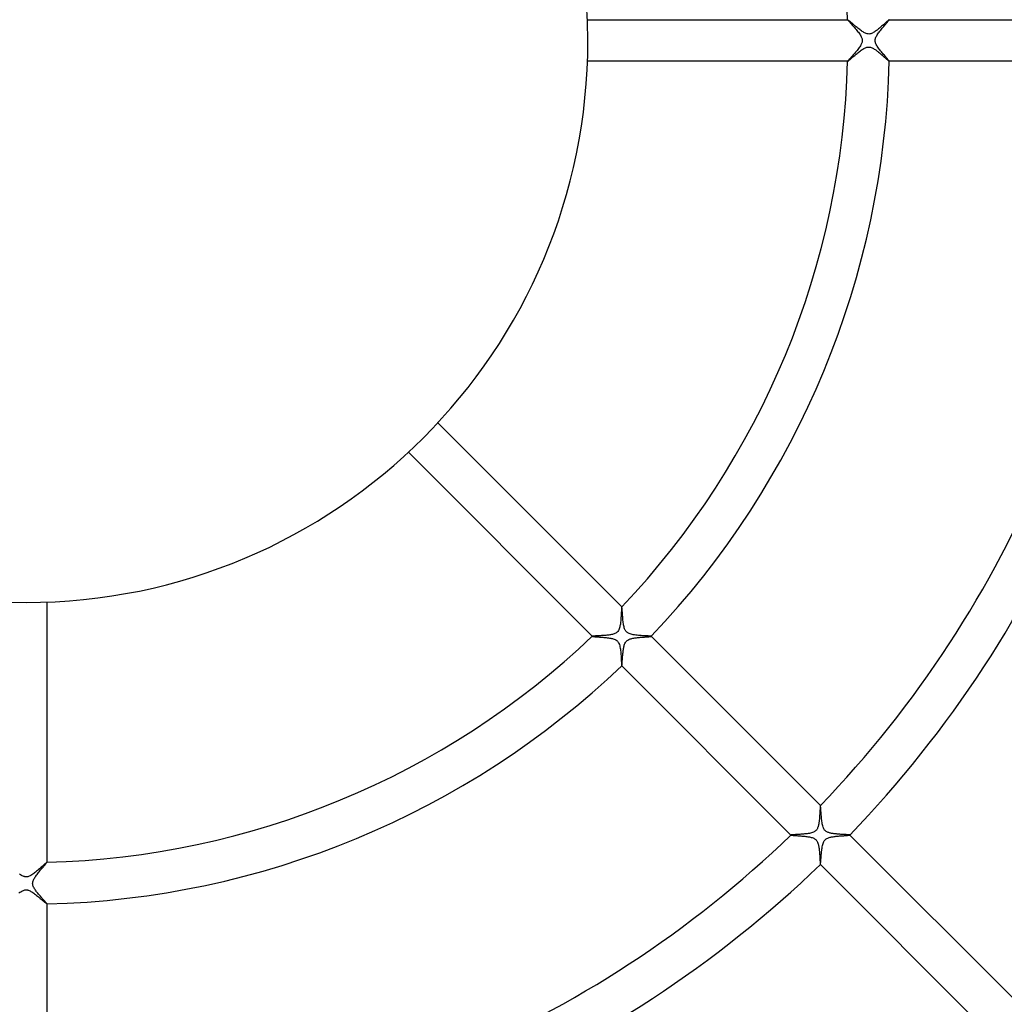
# Model space of a CAD drawing. Header units: millimetres. Extents: x -485 to 485, y -485 to 485.
# Tile 44 of 110: x -1 to 94, y -93 to 2. Entities that reach past the tile are written whole.
import ezdxf

# ---------------------------------------------------------------- set-up
doc = ezdxf.new("R2010")
doc.units = ezdxf.units.MM
doc.layers.add('HIDDEN', color=7, linetype='Continuous')
doc.layers.add('THICK', color=7, linetype='Continuous')

msp = doc.modelspace()

# ---------------------------------------------------------------- linework, layer by layer
at = {"layer": 'HIDDEN'}
for p, q in [((78.976, 2), (78.975, 1.999)), ((78.975, 1.999), (78.975, 1.999)), ((78.975, 1.999), (78.975, 1.998)), ((78.975, 1.998), (78.975, 1.997)), ((78.975, 1.997), (78.979, 1.987)), ((78.977, 2), (78.976, 2)), ((78.976, 2), (78.976, 2)), ((78.979, 1.987), (78.993, 1.967)), ((78.993, 1.967), (79.014, 1.939)), ((79.014, 1.939), (79.044, 1.904)), ((79.044, 1.904), (79.081, 1.861)), ((82.882, 1.868), (82.915, 1.908)), ((82.915, 1.908), (82.941, 1.942)), ((82.941, 1.942), (82.96, 1.968)), ((82.96, 1.968), (82.972, 1.987)), ((82.972, 1.987), (82.976, 1.997)), ((82.974, 2), (82.973, 2)), ((82.975, 2), (82.974, 2)), ((82.975, 1.999), (82.975, 2)), ((82.976, 1.999), (82.975, 1.999)), ((82.976, 1.998), (82.976, 1.999)), ((82.976, 1.997), (82.976, 1.998)), ((79.081, 1.861), (79.124, 1.812)), ((79.124, 1.812), (79.173, 1.756)), ((79.173, 1.756), (79.228, 1.695)), ((79.228, 1.695), (79.287, 1.629)), ((79.287, 1.629), (79.351, 1.559)), ((79.351, 1.559), (79.418, 1.484)), ((79.418, 1.484), (79.488, 1.405)), ((79.488, 1.405), (79.561, 1.323)), ((79.561, 1.323), (79.635, 1.238)), ((79.635, 1.238), (79.711, 1.15)), ((79.711, 1.15), (79.787, 1.061)), ((79.787, 1.061), (79.862, 0.971)), ((79.862, 0.971), (79.934, 0.882)), ((82.078, 0.909), (82.151, 1.001)), ((82.151, 1.001), (82.224, 1.092)), ((82.224, 1.092), (82.297, 1.18)), ((82.297, 1.18), (82.369, 1.266)), ((82.369, 1.266), (82.439, 1.349)), ((82.439, 1.349), (82.507, 1.428)), ((82.507, 1.428), (82.573, 1.504)), ((82.573, 1.504), (82.635, 1.577)), ((82.635, 1.577), (82.693, 1.645)), ((82.693, 1.645), (82.748, 1.709)), ((82.748, 1.709), (82.798, 1.767)), ((82.798, 1.767), (82.843, 1.82)), ((82.843, 1.82), (82.882, 1.868)), ((79.934, 0.882), (80.004, 0.792)), ((80.004, 0.792), (80.07, 0.704)), ((80.07, 0.704), (80.131, 0.617)), ((80.131, 0.617), (80.187, 0.531)), ((80.187, 0.531), (80.237, 0.448)), ((80.237, 0.448), (80.28, 0.367)), ((80.28, 0.367), (80.313, 0.292)), ((80.313, 0.292), (80.338, 0.224)), ((80.338, 0.224), (80.356, 0.162)), ((80.356, 0.162), (80.367, 0.106)), ((80.367, 0.106), (80.373, 0.053)), ((80.373, 0.053), (80.375, 0)), ((80.375, 0), (80.373, -0.053)), ((81.625, 0), (81.627, 0.059)), ((81.627, 0.059), (81.635, 0.118)), ((81.635, 0.118), (81.648, 0.176)), ((81.648, 0.176), (81.666, 0.238)), ((81.666, 0.238), (81.692, 0.306)), ((81.692, 0.306), (81.725, 0.381)), ((81.725, 0.381), (81.769, 0.462)), ((81.769, 0.462), (81.82, 0.548)), ((81.82, 0.548), (81.877, 0.636)), ((81.877, 0.636), (81.94, 0.726)), ((81.94, 0.726), (82.007, 0.817)), ((82.007, 0.817), (82.078, 0.909)), ((79.948, -0.864), (79.876, -0.954)), ((80.017, -0.775), (79.948, -0.864)), ((80.082, -0.687), (80.017, -0.775)), ((80.143, -0.6), (80.082, -0.687)), ((80.198, -0.514), (80.143, -0.6)), ((80.247, -0.43), (80.198, -0.514)), ((80.287, -0.351), (80.247, -0.43)), ((80.318, -0.28), (80.287, -0.351)), ((80.341, -0.216), (80.318, -0.28)), ((80.356, -0.159), (80.341, -0.216)), ((80.367, -0.106), (80.356, -0.159)), ((80.373, -0.053), (80.367, -0.106)), ((81.627, -0.056), (81.625, 0)), ((81.634, -0.113), (81.627, -0.056)), ((81.647, -0.174), (81.634, -0.113)), ((81.666, -0.239), (81.647, -0.174)), ((81.694, -0.311), (81.666, -0.239)), ((81.729, -0.389), (81.694, -0.311)), ((81.773, -0.471), (81.729, -0.389)), ((81.824, -0.555), (81.773, -0.471)), ((81.88, -0.64), (81.824, -0.555)), ((81.941, -0.728), (81.88, -0.64)), ((82.006, -0.816), (81.941, -0.728)), ((82.074, -0.905), (82.006, -0.816)), ((82.145, -0.994), (82.074, -0.905)), ((79.085, -1.856), (79.047, -1.9)), ((79.13, -1.805), (79.085, -1.856)), ((79.182, -1.747), (79.13, -1.805)), ((79.238, -1.684), (79.182, -1.747)), ((79.3, -1.615), (79.238, -1.684)), ((79.366, -1.542), (79.3, -1.615)), ((79.435, -1.465), (79.366, -1.542)), ((79.506, -1.385), (79.435, -1.465)), ((79.579, -1.302), (79.506, -1.385)), ((79.653, -1.217), (79.579, -1.302)), ((79.728, -1.131), (79.653, -1.217)), ((79.802, -1.043), (79.728, -1.131)), ((79.876, -0.954), (79.802, -1.043)), ((82.217, -1.083), (82.145, -0.994)), ((82.291, -1.172), (82.217, -1.083)), ((82.363, -1.258), (82.291, -1.172)), ((82.433, -1.342), (82.363, -1.258)), ((82.502, -1.422), (82.433, -1.342)), ((82.568, -1.499), (82.502, -1.422)), ((82.631, -1.572), (82.568, -1.499)), ((82.69, -1.641), (82.631, -1.572)), ((82.745, -1.705), (82.69, -1.641)), ((82.796, -1.764), (82.745, -1.705)), ((82.841, -1.818), (82.796, -1.764)), ((82.881, -1.866), (82.841, -1.818)), ((82.914, -1.907), (82.881, -1.866)), ((78.98, -1.986), (78.975, -1.997)), ((78.975, -1.997), (78.975, -1.998)), ((78.975, -1.998), (78.975, -1.999)), ((78.975, -1.999), (78.975, -1.999)), ((78.975, -1.999), (78.976, -2)), ((78.976, -2), (78.976, -2)), ((78.976, -2), (78.977, -2)), ((78.993, -1.966), (78.98, -1.986)), ((79.016, -1.937), (78.993, -1.966)), ((79.047, -1.9), (79.016, -1.937)), ((82.941, -1.942), (82.914, -1.907)), ((82.96, -1.968), (82.941, -1.942)), ((82.972, -1.987), (82.96, -1.968)), ((82.976, -1.997), (82.972, -1.987)), ((82.973, -2), (82.974, -2)), ((82.974, -2), (82.975, -2)), ((82.975, -2), (82.975, -1.999)), ((82.975, -1.999), (82.976, -1.999)), ((82.976, -1.998), (82.976, -1.997)), ((82.976, -1.999), (82.976, -1.998)), ((57.219, -54.876), (57.214, -54.963)), ((57.223, -54.795), (57.219, -54.876)), ((57.227, -54.719), (57.223, -54.795)), ((57.231, -54.651), (57.227, -54.719)), ((57.235, -54.591), (57.231, -54.651)), ((57.239, -54.539), (57.235, -54.591)), ((57.243, -54.496), (57.239, -54.539)), ((57.248, -54.463), (57.243, -54.496)), ((57.252, -54.442), (57.248, -54.463)), ((57.256, -54.431), (57.252, -54.442)), ((57.257, -54.431), (57.256, -54.431)), ((57.258, -54.43), (57.257, -54.43)), ((57.257, -54.43), (57.257, -54.431)), ((57.259, -54.431), (57.258, -54.43)), ((57.258, -54.43), (57.258, -54.43)), ((57.26, -54.431), (57.259, -54.431)), ((57.158, -55.778), (57.147, -55.882)), ((57.168, -55.673), (57.158, -55.778)), ((57.176, -55.566), (57.168, -55.673)), ((57.184, -55.459), (57.176, -55.566)), ((57.191, -55.353), (57.184, -55.459)), ((57.198, -55.25), (57.191, -55.353)), ((57.204, -55.151), (57.198, -55.25)), ((57.209, -55.055), (57.204, -55.151)), ((57.214, -54.963), (57.209, -55.055)), ((56.879, -56.784), (56.818, -56.85)), ((56.932, -56.709), (56.879, -56.784)), ((56.977, -56.628), (56.932, -56.709)), ((57.014, -56.541), (56.977, -56.628)), ((57.044, -56.45), (57.014, -56.541)), ((57.069, -56.357), (57.044, -56.45)), ((57.089, -56.265), (57.069, -56.357)), ((57.106, -56.175), (57.089, -56.265)), ((57.122, -56.081), (57.106, -56.175)), ((57.135, -55.983), (57.122, -56.081)), ((57.147, -55.882), (57.135, -55.983)), ((54.431, -57.257), (54.43, -57.257)), ((54.43, -57.257), (54.43, -57.258)), ((54.43, -57.258), (54.43, -57.258)), ((54.43, -57.258), (54.431, -57.259)), ((54.44, -57.252), (54.431, -57.256)), ((54.431, -57.256), (54.431, -57.257)), ((54.431, -57.259), (54.431, -57.26)), ((54.457, -57.248), (54.44, -57.252)), ((54.484, -57.245), (54.457, -57.248)), ((54.518, -57.241), (54.484, -57.245)), ((54.561, -57.238), (54.518, -57.241)), ((54.611, -57.234), (54.561, -57.238)), ((54.669, -57.23), (54.611, -57.234)), ((54.734, -57.226), (54.669, -57.23)), ((54.804, -57.222), (54.734, -57.226)), ((54.88, -57.218), (54.804, -57.222)), ((54.961, -57.214), (54.88, -57.218)), ((55.046, -57.209), (54.961, -57.214)), ((55.136, -57.204), (55.046, -57.209)), ((55.229, -57.199), (55.136, -57.204)), ((55.324, -57.193), (55.229, -57.199)), ((55.421, -57.187), (55.324, -57.193)), ((55.519, -57.18), (55.421, -57.187)), ((55.617, -57.172), (55.519, -57.18)), ((55.716, -57.164), (55.617, -57.172)), ((55.813, -57.154), (55.716, -57.164)), ((55.91, -57.144), (55.813, -57.154)), ((56.005, -57.132), (55.91, -57.144)), ((56.098, -57.119), (56.005, -57.132)), ((56.189, -57.104), (56.098, -57.119)), ((56.277, -57.087), (56.189, -57.104)), ((56.362, -57.068), (56.277, -57.087)), ((56.444, -57.046), (56.362, -57.068)), ((56.523, -57.02), (56.444, -57.046)), ((56.602, -56.989), (56.523, -57.02)), ((56.678, -56.951), (56.602, -56.989)), ((56.75, -56.905), (56.678, -56.951)), ((56.818, -56.85), (56.75, -56.905)), ((57.655, -57.789), (57.714, -57.721)), ((57.714, -57.721), (57.779, -57.663)), ((57.779, -57.663), (57.85, -57.614)), ((57.85, -57.614), (57.924, -57.574)), ((57.924, -57.574), (58.001, -57.54)), ((58.001, -57.54), (58.079, -57.512)), ((58.079, -57.512), (58.158, -57.489)), ((58.158, -57.489), (58.239, -57.469)), ((58.239, -57.469), (58.324, -57.45)), ((58.324, -57.45), (58.412, -57.434)), ((58.412, -57.434), (58.502, -57.419)), ((58.502, -57.419), (58.595, -57.406)), ((58.595, -57.406), (58.688, -57.394)), ((58.688, -57.394), (58.783, -57.383)), ((58.783, -57.383), (58.878, -57.373)), ((58.878, -57.373), (58.973, -57.363)), ((58.973, -57.363), (59.067, -57.355)), ((59.067, -57.355), (59.16, -57.347)), ((59.16, -57.347), (59.252, -57.339)), ((59.252, -57.339), (59.342, -57.332)), ((59.342, -57.332), (59.429, -57.326)), ((59.429, -57.326), (59.514, -57.319)), ((59.514, -57.319), (59.594, -57.313)), ((59.594, -57.313), (59.67, -57.307)), ((59.67, -57.307), (59.741, -57.302)), ((59.741, -57.302), (59.806, -57.296)), ((59.806, -57.296), (59.866, -57.291)), ((59.866, -57.291), (59.919, -57.286)), ((59.919, -57.286), (59.966, -57.282)), ((59.966, -57.282), (60.006, -57.277)), ((60.006, -57.277), (60.037, -57.273)), ((60.037, -57.273), (60.061, -57.269)), ((60.061, -57.269), (60.077, -57.264)), ((60.077, -57.264), (60.085, -57.26)), ((60.086, -57.257), (60.085, -57.257)), ((60.085, -57.26), (60.086, -57.26)), ((60.086, -57.258), (60.086, -57.257)), ((60.086, -57.259), (60.086, -57.258)), ((60.086, -57.26), (60.086, -57.259)), ((60.086, -57.259), (60.086, -57.259)), ((57.392, -58.706), (57.404, -58.613)), ((57.404, -58.613), (57.416, -58.521)), ((57.416, -58.521), (57.431, -58.432)), ((57.431, -58.432), (57.446, -58.346)), ((57.446, -58.346), (57.463, -58.264)), ((57.463, -58.264), (57.482, -58.185)), ((57.482, -58.185), (57.503, -58.108)), ((57.503, -58.108), (57.53, -58.027)), ((57.53, -58.027), (57.563, -57.946)), ((57.563, -57.946), (57.605, -57.865)), ((57.605, -57.865), (57.655, -57.789)), ((57.307, -59.671), (57.313, -59.597)), ((57.313, -59.597), (57.319, -59.52)), ((57.319, -59.52), (57.325, -59.439)), ((57.325, -59.439), (57.331, -59.355)), ((57.331, -59.355), (57.338, -59.268)), ((57.338, -59.268), (57.345, -59.178)), ((57.345, -59.178), (57.353, -59.086)), ((57.353, -59.086), (57.362, -58.993)), ((57.362, -58.993), (57.371, -58.897)), ((57.371, -58.897), (57.381, -58.801)), ((57.381, -58.801), (57.392, -58.706)), ((57.257, -60.085), (57.257, -60.086)), ((57.257, -60.086), (57.258, -60.086)), ((57.258, -60.086), (57.259, -60.086)), ((57.259, -60.086), (57.259, -60.086)), ((57.259, -60.086), (57.26, -60.086)), ((57.26, -60.085), (57.265, -60.077)), ((57.26, -60.086), (57.26, -60.085)), ((57.265, -60.077), (57.269, -60.06)), ((57.269, -60.06), (57.273, -60.036)), ((57.273, -60.036), (57.277, -60.003)), ((57.277, -60.003), (57.282, -59.963)), ((57.282, -59.963), (57.287, -59.916)), ((57.287, -59.916), (57.292, -59.863)), ((57.292, -59.863), (57.297, -59.804)), ((57.297, -59.804), (57.302, -59.74)), ((57.302, -59.74), (57.307, -59.671)), ((76.324, -73.794), (76.321, -73.848)), ((76.327, -73.745), (76.324, -73.794)), ((76.33, -73.699), (76.327, -73.745)), ((76.333, -73.658), (76.33, -73.699)), ((76.337, -73.622), (76.333, -73.658)), ((76.34, -73.591), (76.337, -73.622)), ((76.343, -73.566), (76.34, -73.591)), ((76.346, -73.547), (76.343, -73.566)), ((76.349, -73.534), (76.346, -73.547)), ((76.352, -73.528), (76.349, -73.534)), ((76.353, -73.527), (76.352, -73.528)), ((76.354, -73.527), (76.353, -73.527)), ((76.355, -73.527), (76.354, -73.527)), ((76.354, -73.527), (76.354, -73.527)), ((76.356, -73.528), (76.355, -73.527)), ((76.355, -73.527), (76.355, -73.527)), ((76.26, -74.776), (76.253, -74.854)), ((76.267, -74.698), (76.26, -74.776)), ((76.273, -74.619), (76.267, -74.698)), ((76.279, -74.54), (76.273, -74.619)), ((76.284, -74.462), (76.279, -74.54)), ((76.289, -74.385), (76.284, -74.462)), ((76.294, -74.31), (76.289, -74.385)), ((76.298, -74.237), (76.294, -74.31)), ((76.303, -74.165), (76.298, -74.237)), ((76.307, -74.096), (76.303, -74.165)), ((76.31, -74.03), (76.307, -74.096)), ((76.314, -73.966), (76.31, -74.03)), ((76.317, -73.906), (76.314, -73.966)), ((76.321, -73.848), (76.317, -73.906)), ((76.066, -75.725), (76.038, -75.778)), ((76.091, -75.67), (76.066, -75.725)), ((76.113, -75.612), (76.091, -75.67)), ((76.133, -75.552), (76.113, -75.612)), ((76.151, -75.49), (76.133, -75.552)), ((76.167, -75.425), (76.151, -75.49)), ((76.181, -75.359), (76.167, -75.425)), ((76.195, -75.291), (76.181, -75.359)), ((76.206, -75.222), (76.195, -75.291)), ((76.217, -75.152), (76.206, -75.222)), ((76.227, -75.08), (76.217, -75.152)), ((76.236, -75.006), (76.227, -75.08)), ((76.245, -74.93), (76.236, -75.006)), ((76.253, -74.854), (76.245, -74.93)), ((73.528, -76.352), (73.527, -76.353)), ((73.527, -76.353), (73.527, -76.354)), ((73.527, -76.354), (73.527, -76.354)), ((73.527, -76.354), (73.527, -76.355)), ((73.527, -76.355), (73.527, -76.355)), ((73.527, -76.355), (73.528, -76.356)), ((73.539, -76.348), (73.528, -76.352)), ((73.563, -76.343), (73.539, -76.348)), ((73.6, -76.339), (73.563, -76.343)), ((73.648, -76.334), (73.6, -76.339)), ((73.708, -76.33), (73.648, -76.334)), ((73.778, -76.325), (73.708, -76.33)), ((73.858, -76.32), (73.778, -76.325)), ((73.946, -76.315), (73.858, -76.32)), ((74.042, -76.31), (73.946, -76.315)), ((74.145, -76.304), (74.042, -76.31)), ((74.254, -76.297), (74.145, -76.304)), ((74.368, -76.29), (74.254, -76.297)), ((74.484, -76.283), (74.368, -76.29)), ((74.602, -76.274), (74.484, -76.283)), ((74.721, -76.265), (74.602, -76.274)), ((74.84, -76.254), (74.721, -76.265)), ((74.957, -76.242), (74.84, -76.254)), ((75.073, -76.228), (74.957, -76.242)), ((75.185, -76.212), (75.073, -76.228)), ((75.294, -76.194), (75.185, -76.212)), ((75.4, -76.173), (75.294, -76.194)), ((75.501, -76.148), (75.4, -76.173)), ((75.596, -76.119), (75.501, -76.148)), ((75.677, -76.088), (75.596, -76.119)), ((75.744, -76.057), (75.677, -76.088)), ((75.8, -76.025), (75.744, -76.057)), ((75.846, -75.994), (75.8, -76.025)), ((75.889, -75.96), (75.846, -75.994)), ((75.931, -75.921), (75.889, -75.96)), ((75.97, -75.877), (75.931, -75.921)), ((76.006, -75.829), (75.97, -75.877)), ((76.038, -75.778), (76.006, -75.829)), ((76.982, -76.683), (77.055, -76.648)), ((77.055, -76.648), (77.13, -76.619)), ((77.13, -76.619), (77.206, -76.594)), ((77.206, -76.594), (77.283, -76.573)), ((77.283, -76.573), (77.359, -76.555)), ((77.359, -76.555), (77.435, -76.539)), ((77.435, -76.539), (77.513, -76.525)), ((77.513, -76.525), (77.594, -76.512)), ((77.594, -76.512), (77.677, -76.5)), ((77.677, -76.5), (77.762, -76.489)), ((77.762, -76.489), (77.848, -76.479)), ((77.848, -76.479), (77.935, -76.47)), ((77.935, -76.47), (78.022, -76.461)), ((78.022, -76.461), (78.11, -76.453)), ((78.11, -76.453), (78.196, -76.445)), ((78.196, -76.445), (78.281, -76.438)), ((78.281, -76.438), (78.363, -76.432)), ((78.363, -76.432), (78.443, -76.426)), ((78.443, -76.426), (78.52, -76.42)), ((78.52, -76.42), (78.595, -76.415)), ((78.595, -76.415), (78.666, -76.409)), ((78.666, -76.409), (78.734, -76.404)), ((78.734, -76.404), (78.798, -76.4)), ((78.798, -76.4), (78.858, -76.395)), ((78.858, -76.395), (78.914, -76.391)), ((78.914, -76.391), (78.965, -76.386)), ((78.965, -76.386), (79.011, -76.382)), ((79.011, -76.382), (79.053, -76.378)), ((79.053, -76.378), (79.089, -76.374)), ((79.089, -76.374), (79.119, -76.371)), ((79.119, -76.371), (79.144, -76.367)), ((79.144, -76.367), (79.163, -76.363)), ((79.163, -76.363), (79.175, -76.36)), ((79.175, -76.36), (79.181, -76.356)), ((79.182, -76.353), (79.181, -76.353)), ((79.181, -76.356), (79.182, -76.356)), ((79.182, -76.354), (79.182, -76.353)), ((79.182, -76.355), (79.182, -76.354)), ((79.182, -76.356), (79.182, -76.355)), ((79.182, -76.355), (79.182, -76.355)), ((76.494, -77.727), (76.511, -77.603)), ((76.511, -77.603), (76.53, -77.484)), ((76.53, -77.484), (76.552, -77.372)), ((76.552, -77.372), (76.577, -77.266)), ((76.577, -77.266), (76.606, -77.166)), ((76.606, -77.166), (76.64, -77.072)), ((76.64, -77.072), (76.681, -76.986)), ((76.681, -76.986), (76.728, -76.907)), ((76.728, -76.907), (76.784, -76.836)), ((76.784, -76.836), (76.846, -76.775)), ((76.846, -76.775), (76.912, -76.725)), ((76.912, -76.725), (76.982, -76.683)), ((76.415, -78.592), (76.423, -78.48)), ((76.423, -78.48), (76.432, -78.362)), ((76.432, -78.362), (76.442, -78.24)), ((76.442, -78.24), (76.453, -78.113)), ((76.453, -78.113), (76.465, -77.984)), ((76.465, -77.984), (76.478, -77.854)), ((76.478, -77.854), (76.494, -77.727)), ((1.448, -79.45), (1.364, -79.524)), ((1.528, -79.378), (1.448, -79.45)), ((1.603, -79.311), (1.528, -79.378)), ((1.674, -79.247), (1.603, -79.311)), ((1.739, -79.189), (1.674, -79.247)), ((1.798, -79.136), (1.739, -79.189)), ((1.851, -79.089), (1.798, -79.136)), ((1.897, -79.05), (1.851, -79.089)), ((1.935, -79.018), (1.897, -79.05)), ((1.965, -78.994), (1.935, -79.018)), ((1.986, -78.98), (1.965, -78.994)), ((1.997, -78.975), (1.986, -78.98)), ((1.998, -78.975), (1.997, -78.975)), ((1.999, -78.975), (1.998, -78.975)), ((2, -78.976), (1.999, -78.975)), ((1.999, -78.975), (1.999, -78.975)), ((2, -78.977), (2, -78.976)), ((2, -78.976), (2, -78.976)), ((76.353, -79.181), (76.353, -79.182)), ((76.353, -79.182), (76.354, -79.182)), ((76.354, -79.182), (76.355, -79.182)), ((76.355, -79.182), (76.355, -79.182)), ((76.355, -79.182), (76.356, -79.182)), ((76.356, -79.181), (76.362, -79.168)), ((76.356, -79.182), (76.356, -79.181)), ((76.362, -79.168), (76.368, -79.139)), ((76.368, -79.139), (76.374, -79.095)), ((76.374, -79.095), (76.38, -79.038)), ((76.38, -79.038), (76.386, -78.968)), ((76.386, -78.968), (76.393, -78.887)), ((76.393, -78.887), (76.4, -78.797)), ((76.4, -78.797), (76.407, -78.698)), ((76.407, -78.698), (76.415, -78.592)), ((-0.55, -80.175), (-0.639, -80.116)), ((-0.463, -80.228), (-0.55, -80.175)), ((-0.379, -80.274), (-0.463, -80.228)), ((-0.303, -80.309), (-0.379, -80.274)), ((-0.235, -80.334), (-0.303, -80.309)), ((-0.175, -80.352), (-0.235, -80.334)), ((-0.12, -80.365), (-0.175, -80.352)), ((-0.066, -80.372), (-0.12, -80.365)), ((-0.011, -80.375), (-0.066, -80.372)), ((0.044, -80.374), (-0.011, -80.375)), ((0.099, -80.368), (0.044, -80.374)), ((0.157, -80.357), (0.099, -80.368)), ((0.221, -80.339), (0.157, -80.357)), ((0.292, -80.313), (0.221, -80.339)), ((0.37, -80.278), (0.292, -80.313)), ((0.454, -80.233), (0.37, -80.278)), ((0.542, -80.181), (0.454, -80.233)), ((0.631, -80.121), (0.542, -80.181)), ((0.722, -80.057), (0.631, -80.121)), ((0.814, -79.987), (0.722, -80.057)), ((0.907, -79.914), (0.814, -79.987)), ((1.001, -79.837), (0.907, -79.914)), ((1.094, -79.759), (1.001, -79.837)), ((1.187, -79.68), (1.094, -79.759)), ((1.277, -79.601), (1.187, -79.68)), ((1.364, -79.524), (1.277, -79.601)), ((-0.7, -81.921), (-0.607, -81.857)), ((-0.607, -81.857), (-0.516, -81.8)), ((-0.516, -81.8), (-0.427, -81.749)), ((-0.427, -81.749), (-0.342, -81.707)), ((-0.342, -81.707), (-0.263, -81.675)), ((-0.263, -81.675), (-0.191, -81.651)), ((-0.191, -81.651), (-0.124, -81.636)), ((-0.124, -81.636), (-0.063, -81.627)), ((-0.063, -81.627), (-0.003, -81.625)), ((-0.003, -81.625), (0.056, -81.627)), ((0.056, -81.627), (0.115, -81.634)), ((0.115, -81.634), (0.174, -81.647)), ((0.174, -81.647), (0.235, -81.665)), ((0.235, -81.665), (0.303, -81.69)), ((0.303, -81.69), (0.377, -81.724)), ((0.377, -81.724), (0.459, -81.767)), ((0.459, -81.767), (0.545, -81.818)), ((0.545, -81.818), (0.633, -81.875)), ((0.633, -81.875), (0.723, -81.938)), ((0.723, -81.938), (0.814, -82.005)), ((0.814, -82.005), (0.906, -82.075)), ((0.906, -82.075), (0.998, -82.149)), ((0.998, -82.149), (1.089, -82.222)), ((1.089, -82.222), (1.178, -82.295)), ((1.178, -82.295), (1.264, -82.367)), ((1.264, -82.367), (1.347, -82.438)), ((1.347, -82.438), (1.427, -82.506)), ((1.427, -82.506), (1.503, -82.571)), ((1.503, -82.571), (1.576, -82.634)), ((1.576, -82.634), (1.644, -82.693)), ((1.644, -82.693), (1.708, -82.747)), ((1.708, -82.747), (1.766, -82.797)), ((1.766, -82.797), (1.82, -82.842)), ((1.82, -82.842), (1.867, -82.881)), ((1.867, -82.881), (1.908, -82.915)), ((1.908, -82.915), (1.942, -82.941)), ((1.942, -82.941), (1.968, -82.96)), ((1.968, -82.96), (1.987, -82.972)), ((1.987, -82.972), (1.997, -82.976)), ((1.997, -82.976), (1.998, -82.976)), ((1.998, -82.976), (1.999, -82.976)), ((1.999, -82.976), (1.999, -82.975)), ((1.999, -82.975), (2, -82.975)), ((2, -82.974), (2, -82.973)), ((2, -82.975), (2, -82.974))]:
    msp.add_line(p, q, dxfattribs=at)
at = {"layer": 'THICK'}
for p, q in [((53.963, 2), (78.977, 2)), ((78.988, 1.996), (78.977, 2)), ((79.007, 1.984), (78.988, 1.996)), ((79.033, 1.964), (79.007, 1.984)), ((79.068, 1.937), (79.033, 1.964)), ((79.109, 1.903), (79.068, 1.937)), ((79.156, 1.864), (79.109, 1.903)), ((82.87, 1.923), (82.832, 1.891)), ((82.902, 1.95), (82.87, 1.923)), ((82.929, 1.972), (82.902, 1.95)), ((82.95, 1.987), (82.929, 1.972)), ((82.965, 1.997), (82.95, 1.987)), ((82.973, 2), (82.965, 1.997)), ((82.973, 2), (105.984, 2)), ((79.21, 1.818), (79.156, 1.864)), ((79.269, 1.768), (79.21, 1.818)), ((79.334, 1.712), (79.269, 1.768)), ((79.402, 1.653), (79.334, 1.712)), ((79.475, 1.591), (79.402, 1.653)), ((79.551, 1.525), (79.475, 1.591)), ((79.63, 1.457), (79.551, 1.525)), ((79.713, 1.387), (79.63, 1.457)), ((79.796, 1.317), (79.713, 1.387)), ((79.88, 1.247), (79.796, 1.317)), ((79.964, 1.178), (79.88, 1.247)), ((80.048, 1.111), (79.964, 1.178)), ((80.131, 1.046), (80.048, 1.111)), ((80.214, 0.983), (80.131, 1.046)), ((80.294, 0.925), (80.214, 0.983)), ((81.733, 0.952), (81.663, 0.901)), ((81.805, 1.006), (81.733, 0.952)), ((81.877, 1.063), (81.805, 1.006)), ((81.95, 1.122), (81.877, 1.063)), ((82.024, 1.182), (81.95, 1.122)), ((82.097, 1.244), (82.024, 1.182)), ((82.17, 1.306), (82.097, 1.244)), ((82.243, 1.369), (82.17, 1.306)), ((82.314, 1.432), (82.243, 1.369)), ((82.384, 1.493), (82.314, 1.432)), ((82.452, 1.553), (82.384, 1.493)), ((82.517, 1.611), (82.452, 1.553)), ((82.578, 1.666), (82.517, 1.611)), ((82.637, 1.718), (82.578, 1.666)), ((82.692, 1.767), (82.637, 1.718)), ((82.743, 1.813), (82.692, 1.767)), ((82.79, 1.854), (82.743, 1.813)), ((82.832, 1.891), (82.79, 1.854)), ((80.374, 0.87), (80.294, 0.925)), ((80.453, 0.819), (80.374, 0.87)), ((80.532, 0.771), (80.453, 0.819)), ((80.61, 0.729), (80.532, 0.771)), ((80.689, 0.693), (80.61, 0.729)), ((80.77, 0.663), (80.689, 0.693)), ((80.854, 0.64), (80.77, 0.663)), ((80.94, 0.627), (80.854, 0.64)), ((81.027, 0.625), (80.94, 0.627)), ((81.114, 0.635), (81.027, 0.625)), ((81.198, 0.654), (81.114, 0.635)), ((81.281, 0.683), (81.198, 0.654)), ((81.363, 0.719), (81.281, 0.683)), ((81.442, 0.76), (81.363, 0.719)), ((81.519, 0.806), (81.442, 0.76)), ((81.592, 0.853), (81.519, 0.806)), ((81.663, 0.901), (81.592, 0.853)), ((80.202, -0.992), (80.284, -0.932)), ((80.284, -0.932), (80.364, -0.876)), ((80.364, -0.876), (80.444, -0.824)), ((80.444, -0.824), (80.523, -0.776)), ((80.523, -0.776), (80.6, -0.734)), ((80.6, -0.734), (80.676, -0.698)), ((80.676, -0.698), (80.753, -0.668)), ((80.753, -0.668), (80.832, -0.645)), ((80.832, -0.645), (80.913, -0.63)), ((80.913, -0.63), (80.996, -0.625)), ((80.996, -0.625), (81.078, -0.629)), ((81.078, -0.629), (81.16, -0.644)), ((81.16, -0.644), (81.239, -0.667)), ((81.239, -0.667), (81.317, -0.698)), ((81.317, -0.698), (81.393, -0.734)), ((81.393, -0.734), (81.467, -0.775)), ((81.467, -0.775), (81.538, -0.818)), ((81.538, -0.818), (81.606, -0.863)), ((81.606, -0.863), (81.674, -0.909)), ((81.674, -0.909), (81.742, -0.959)), ((79.084, -1.924), (79.123, -1.892)), ((79.123, -1.892), (79.166, -1.855)), ((79.166, -1.855), (79.215, -1.814)), ((79.215, -1.814), (79.267, -1.77)), ((79.267, -1.77), (79.323, -1.721)), ((79.323, -1.721), (79.383, -1.67)), ((79.383, -1.67), (79.446, -1.616)), ((79.446, -1.616), (79.511, -1.559)), ((79.511, -1.559), (79.58, -1.5)), ((79.58, -1.5), (79.651, -1.439)), ((79.651, -1.439), (79.725, -1.377)), ((79.725, -1.377), (79.801, -1.313)), ((79.801, -1.313), (79.878, -1.248)), ((79.878, -1.248), (79.958, -1.183)), ((79.958, -1.183), (80.039, -1.118)), ((80.039, -1.118), (80.121, -1.054)), ((80.121, -1.054), (80.202, -0.992)), ((81.742, -0.959), (81.812, -1.012)), ((81.812, -1.012), (81.883, -1.067)), ((81.883, -1.067), (81.954, -1.125)), ((81.954, -1.125), (82.025, -1.183)), ((82.025, -1.183), (82.096, -1.243)), ((82.096, -1.243), (82.167, -1.304)), ((82.167, -1.304), (82.237, -1.364)), ((82.237, -1.364), (82.306, -1.424)), ((82.306, -1.424), (82.373, -1.483)), ((82.373, -1.483), (82.437, -1.54)), ((82.437, -1.54), (82.499, -1.595)), ((82.499, -1.595), (82.558, -1.648)), ((82.558, -1.648), (82.615, -1.699)), ((82.615, -1.699), (82.668, -1.746)), ((82.668, -1.746), (82.718, -1.791)), ((82.718, -1.791), (82.765, -1.832)), ((82.765, -1.832), (82.807, -1.869)), ((82.807, -1.869), (82.845, -1.902)), ((78.977, -2), (53.963, -2)), ((78.977, -2), (78.986, -1.997)), ((78.986, -1.997), (79.002, -1.987)), ((79.002, -1.987), (79.023, -1.972)), ((79.023, -1.972), (79.051, -1.951)), ((79.051, -1.951), (79.084, -1.924)), ((82.845, -1.902), (82.879, -1.931)), ((82.879, -1.931), (82.908, -1.955)), ((82.908, -1.955), (82.933, -1.975)), ((82.933, -1.975), (82.952, -1.989)), ((82.952, -1.989), (82.965, -1.997)), ((82.965, -1.997), (82.973, -2)), ((105.984, -2), (82.973, -2)), ((39.572, -36.743), (57.26, -54.431)), ((54.431, -57.26), (36.743, -39.572)), ((2, -53.963), (2, -78.977)), ((57.264, -54.441), (57.26, -54.431)), ((57.269, -54.462), (57.264, -54.441)), ((57.274, -54.494), (57.269, -54.462)), ((57.279, -54.537), (57.274, -54.494)), ((57.284, -54.59), (57.279, -54.537)), ((57.29, -54.652), (57.284, -54.59)), ((57.295, -54.722), (57.29, -54.652)), ((57.302, -54.8), (57.295, -54.722)), ((57.308, -54.885), (57.302, -54.8)), ((57.315, -54.976), (57.308, -54.885)), ((57.322, -55.073), (57.315, -54.976)), ((57.33, -55.174), (57.322, -55.073)), ((57.337, -55.278), (57.33, -55.174)), ((57.346, -55.386), (57.337, -55.278)), ((57.355, -55.494), (57.346, -55.386)), ((57.366, -55.604), (57.355, -55.494)), ((57.377, -55.715), (57.366, -55.604)), ((57.389, -55.825), (57.377, -55.715)), ((57.403, -55.934), (57.389, -55.825)), ((57.418, -56.042), (57.403, -55.934)), ((57.435, -56.147), (57.418, -56.042)), ((57.454, -56.249), (57.435, -56.147)), ((57.476, -56.347), (57.454, -56.249)), ((57.501, -56.439), (57.476, -56.347)), ((57.53, -56.525), (57.501, -56.439)), ((57.56, -56.598), (57.53, -56.525)), ((57.59, -56.661), (57.56, -56.598)), ((57.62, -56.713), (57.59, -56.661)), ((57.651, -56.757), (57.62, -56.713)), ((57.684, -56.799), (57.651, -56.757)), ((54.431, -57.26), (54.438, -57.263)), ((54.438, -57.263), (54.452, -57.267)), ((54.452, -57.267), (54.473, -57.271)), ((54.473, -57.271), (54.5, -57.274)), ((54.5, -57.274), (54.534, -57.278)), ((54.534, -57.278), (54.573, -57.282)), ((54.573, -57.282), (54.617, -57.287)), ((54.617, -57.287), (54.667, -57.291)), ((54.667, -57.291), (54.721, -57.295)), ((54.721, -57.295), (54.779, -57.3)), ((54.779, -57.3), (54.841, -57.305)), ((54.841, -57.305), (54.907, -57.31)), ((54.907, -57.31), (54.976, -57.315)), ((54.976, -57.315), (55.048, -57.32)), ((55.048, -57.32), (55.122, -57.326)), ((55.122, -57.326), (55.199, -57.332)), ((55.199, -57.332), (55.277, -57.338)), ((55.277, -57.338), (55.358, -57.344)), ((55.358, -57.344), (55.439, -57.351)), ((55.439, -57.351), (55.521, -57.358)), ((55.521, -57.358), (55.602, -57.365)), ((55.602, -57.365), (55.683, -57.373)), ((55.683, -57.373), (55.764, -57.382)), ((55.764, -57.382), (55.843, -57.391)), ((55.843, -57.391), (55.921, -57.401)), ((55.921, -57.401), (55.998, -57.411)), ((55.998, -57.411), (56.073, -57.422)), ((56.073, -57.422), (56.146, -57.434)), ((56.146, -57.434), (56.216, -57.447)), ((56.216, -57.447), (56.284, -57.462)), ((56.284, -57.462), (56.354, -57.478)), ((56.354, -57.478), (56.434, -57.5)), ((56.434, -57.5), (56.52, -57.528)), ((56.52, -57.528), (56.609, -57.564)), ((56.609, -57.564), (56.695, -57.61)), ((56.695, -57.61), (56.771, -57.661)), ((56.771, -57.661), (56.837, -57.72)), ((56.837, -57.72), (56.894, -57.786)), ((57.72, -56.837), (57.684, -56.799)), ((57.76, -56.873), (57.72, -56.837)), ((57.802, -56.905), (57.76, -56.873)), ((57.85, -56.937), (57.802, -56.905)), ((57.908, -56.968), (57.85, -56.937)), ((57.977, -57), (57.908, -56.968)), ((58.059, -57.03), (57.977, -57)), ((58.154, -57.058), (58.059, -57.03)), ((58.259, -57.083), (58.154, -57.058)), ((58.37, -57.105), (58.259, -57.083)), ((58.487, -57.124), (58.37, -57.105)), ((58.609, -57.14), (58.487, -57.124)), ((58.734, -57.154), (58.609, -57.14)), ((58.862, -57.166), (58.734, -57.154)), ((58.991, -57.177), (58.862, -57.166)), ((59.12, -57.186), (58.991, -57.177)), ((59.245, -57.195), (59.12, -57.186)), ((59.366, -57.202), (59.245, -57.195)), ((59.481, -57.209), (59.366, -57.202)), ((59.59, -57.215), (59.481, -57.209)), ((59.691, -57.22), (59.59, -57.215)), ((59.784, -57.226), (59.691, -57.22)), ((59.866, -57.231), (59.784, -57.226)), ((59.938, -57.236), (59.866, -57.231)), ((59.997, -57.241), (59.938, -57.236)), ((60.042, -57.246), (59.997, -57.241)), ((60.072, -57.251), (60.042, -57.246)), ((60.085, -57.257), (60.072, -57.251)), ((60.085, -57.257), (76.356, -73.528)), ((56.894, -57.786), (56.944, -57.863)), ((56.944, -57.863), (56.989, -57.952)), ((56.989, -57.952), (57.028, -58.053)), ((57.028, -58.053), (57.06, -58.161)), ((57.06, -58.161), (57.086, -58.272)), ((57.086, -58.272), (57.107, -58.386)), ((57.107, -58.386), (57.126, -58.504)), ((57.126, -58.504), (57.142, -58.627)), ((57.142, -58.627), (57.156, -58.753)), ((57.156, -58.753), (57.168, -58.881)), ((57.168, -58.881), (57.178, -59.011)), ((57.178, -59.011), (57.188, -59.14)), ((57.188, -59.14), (57.196, -59.266)), ((57.196, -59.266), (57.203, -59.388)), ((57.203, -59.388), (57.21, -59.504)), ((57.21, -59.504), (57.216, -59.612)), ((57.216, -59.612), (57.222, -59.711)), ((57.222, -59.711), (57.227, -59.801)), ((57.227, -59.801), (57.232, -59.881)), ((57.232, -59.881), (57.237, -59.948)), ((57.237, -59.948), (57.242, -60.004)), ((57.242, -60.004), (57.247, -60.045)), ((57.247, -60.045), (57.252, -60.073)), ((57.252, -60.073), (57.257, -60.085)), ((73.528, -76.356), (57.257, -60.085)), ((76.361, -73.54), (76.356, -73.528)), ((76.366, -73.565), (76.361, -73.54)), ((76.372, -73.604), (76.366, -73.565)), ((76.377, -73.657), (76.372, -73.604)), ((76.383, -73.721), (76.377, -73.657)), ((76.389, -73.796), (76.383, -73.721)), ((76.396, -73.881), (76.389, -73.796)), ((76.403, -73.975), (76.396, -73.881)), ((76.41, -74.078), (76.403, -73.975)), ((76.418, -74.187), (76.41, -74.078)), ((76.426, -74.302), (76.418, -74.187)), ((76.435, -74.42), (76.426, -74.302)), ((76.445, -74.541), (76.435, -74.42)), ((76.456, -74.664), (76.445, -74.541)), ((76.468, -74.787), (76.456, -74.664)), ((76.481, -74.91), (76.468, -74.787)), ((76.496, -75.03), (76.481, -74.91)), ((76.513, -75.149), (76.496, -75.03)), ((76.532, -75.265), (76.513, -75.149)), ((76.554, -75.377), (76.532, -75.265)), ((76.58, -75.484), (76.554, -75.377)), ((76.611, -75.585), (76.58, -75.484)), ((76.645, -75.675), (76.611, -75.585)), ((76.682, -75.752), (76.645, -75.675)), ((73.528, -76.356), (73.537, -76.36)), ((73.537, -76.36), (73.557, -76.365)), ((73.557, -76.365), (73.587, -76.369)), ((73.587, -76.369), (73.626, -76.374)), ((73.626, -76.374), (73.674, -76.379)), ((73.674, -76.379), (73.729, -76.384)), ((73.729, -76.384), (73.792, -76.389)), ((73.792, -76.389), (73.861, -76.394)), ((73.861, -76.394), (73.936, -76.4)), ((73.936, -76.4), (74.016, -76.406)), ((74.016, -76.406), (74.101, -76.412)), ((74.101, -76.412), (74.19, -76.418)), ((74.19, -76.418), (74.282, -76.425)), ((74.282, -76.425), (74.378, -76.432)), ((74.378, -76.432), (74.475, -76.44)), ((74.475, -76.44), (74.573, -76.448)), ((74.573, -76.448), (74.672, -76.457)), ((74.672, -76.457), (74.77, -76.466)), ((74.77, -76.466), (74.867, -76.476)), ((74.867, -76.476), (74.962, -76.487)), ((74.962, -76.487), (75.056, -76.499)), ((75.056, -76.499), (75.147, -76.512)), ((75.147, -76.512), (75.235, -76.527)), ((75.235, -76.527), (75.319, -76.542)), ((75.319, -76.542), (75.401, -76.56)), ((75.401, -76.56), (75.483, -76.58)), ((75.483, -76.58), (75.565, -76.604)), ((75.565, -76.604), (75.646, -76.633)), ((75.646, -76.633), (75.723, -76.667)), ((75.723, -76.667), (75.794, -76.706)), ((76.72, -75.816), (76.682, -75.752)), ((76.76, -75.871), (76.72, -75.816)), ((76.804, -75.921), (76.76, -75.871)), ((76.853, -75.966), (76.804, -75.921)), ((76.908, -76.007), (76.853, -75.966)), ((76.966, -76.043), (76.908, -76.007)), ((77.028, -76.074), (76.966, -76.043)), ((77.091, -76.101), (77.028, -76.074)), ((77.155, -76.124), (77.091, -76.101)), ((77.219, -76.143), (77.155, -76.124)), ((77.285, -76.161), (77.219, -76.143)), ((77.354, -76.176), (77.285, -76.161)), ((77.426, -76.191), (77.354, -76.176)), ((77.501, -76.204), (77.426, -76.191)), ((77.577, -76.216), (77.501, -76.204)), ((77.656, -76.227), (77.577, -76.216)), ((77.736, -76.237), (77.656, -76.227)), ((77.817, -76.246), (77.736, -76.237)), ((77.899, -76.254), (77.817, -76.246)), ((77.982, -76.262), (77.899, -76.254)), ((78.064, -76.269), (77.982, -76.262)), ((78.147, -76.275), (78.064, -76.269)), ((78.228, -76.281), (78.147, -76.275)), ((78.309, -76.287), (78.228, -76.281)), ((78.389, -76.292), (78.309, -76.287)), ((78.467, -76.297), (78.389, -76.292)), ((78.543, -76.301), (78.467, -76.297)), ((78.617, -76.306), (78.543, -76.301)), ((78.688, -76.31), (78.617, -76.306)), ((78.756, -76.314), (78.688, -76.31)), ((78.82, -76.318), (78.756, -76.314)), ((78.88, -76.321), (78.82, -76.318)), ((78.937, -76.325), (78.88, -76.321)), ((78.988, -76.328), (78.937, -76.325)), ((79.034, -76.332), (78.988, -76.328)), ((79.075, -76.335), (79.034, -76.332)), ((79.109, -76.339), (79.075, -76.335)), ((79.138, -76.342), (79.109, -76.339)), ((79.159, -76.346), (79.138, -76.342)), ((79.174, -76.349), (79.159, -76.346)), ((79.181, -76.353), (79.174, -76.349)), ((79.181, -76.353), (95.451, -92.622)), ((75.794, -76.706), (75.858, -76.749)), ((75.858, -76.749), (75.914, -76.797)), ((75.914, -76.797), (75.963, -76.85)), ((75.963, -76.85), (76.008, -76.909)), ((76.008, -76.909), (76.049, -76.977)), ((76.049, -76.977), (76.085, -77.053)), ((76.085, -77.053), (76.117, -77.134)), ((76.117, -77.134), (76.143, -77.218)), ((76.143, -77.218), (76.165, -77.303)), ((76.165, -77.303), (76.183, -77.387)), ((76.183, -77.387), (76.199, -77.47)), ((76.199, -77.47), (76.213, -77.556)), ((76.213, -77.556), (76.225, -77.644)), ((76.225, -77.644), (76.237, -77.734)), ((76.237, -77.734), (76.247, -77.826)), ((76.247, -77.826), (76.256, -77.92)), ((76.256, -77.92), (76.265, -78.014)), ((76.265, -78.014), (76.272, -78.108)), ((76.272, -78.108), (76.279, -78.202)), ((76.279, -78.202), (76.286, -78.296)), ((76.286, -78.296), (76.292, -78.386)), ((76.292, -78.386), (76.297, -78.474)), ((76.297, -78.474), (76.302, -78.559)), ((76.302, -78.559), (76.307, -78.639)), ((1.525, -79.551), (1.591, -79.475)), ((1.591, -79.475), (1.653, -79.402)), ((1.653, -79.402), (1.712, -79.334)), ((1.712, -79.334), (1.768, -79.269)), ((1.768, -79.269), (1.818, -79.21)), ((1.818, -79.21), (1.864, -79.156)), ((1.864, -79.156), (1.903, -79.109)), ((1.903, -79.109), (1.937, -79.068)), ((1.937, -79.068), (1.964, -79.033)), ((1.964, -79.033), (1.984, -79.007)), ((1.984, -79.007), (1.996, -78.988)), ((1.996, -78.988), (2, -78.977)), ((76.307, -78.639), (76.311, -78.716)), ((76.311, -78.716), (76.316, -78.788)), ((76.316, -78.788), (76.32, -78.855)), ((76.32, -78.855), (76.324, -78.918)), ((76.324, -78.918), (76.327, -78.974)), ((76.327, -78.974), (76.331, -79.024)), ((76.331, -79.024), (76.335, -79.068)), ((76.335, -79.068), (76.338, -79.105)), ((76.338, -79.105), (76.342, -79.136)), ((76.342, -79.136), (76.346, -79.158)), ((76.346, -79.158), (76.349, -79.174)), ((76.349, -79.174), (76.353, -79.181)), ((92.622, -95.451), (76.353, -79.181)), ((0.771, -80.532), (0.819, -80.453)), ((0.819, -80.453), (0.87, -80.374)), ((0.87, -80.374), (0.925, -80.294)), ((0.925, -80.294), (0.983, -80.214)), ((0.983, -80.214), (1.046, -80.131)), ((1.046, -80.131), (1.111, -80.048)), ((1.111, -80.048), (1.178, -79.964)), ((1.178, -79.964), (1.247, -79.88)), ((1.247, -79.88), (1.317, -79.796)), ((1.317, -79.796), (1.387, -79.713)), ((1.387, -79.713), (1.457, -79.63)), ((1.457, -79.63), (1.525, -79.551)), ((0.625, -81.027), (0.627, -80.94)), ((0.635, -81.114), (0.625, -81.027)), ((0.627, -80.94), (0.64, -80.854)), ((0.654, -81.198), (0.635, -81.114)), ((0.64, -80.854), (0.663, -80.77)), ((0.683, -81.281), (0.654, -81.198)), ((0.663, -80.77), (0.693, -80.689)), ((0.719, -81.363), (0.683, -81.281)), ((0.693, -80.689), (0.729, -80.61)), ((0.76, -81.442), (0.719, -81.363)), ((0.729, -80.61), (0.771, -80.532)), ((0.806, -81.519), (0.76, -81.442)), ((0.853, -81.592), (0.806, -81.519)), ((0.901, -81.663), (0.853, -81.592)), ((0.952, -81.733), (0.901, -81.663)), ((1.006, -81.805), (0.952, -81.733)), ((1.063, -81.877), (1.006, -81.805)), ((1.122, -81.95), (1.063, -81.877)), ((1.182, -82.024), (1.122, -81.95)), ((1.244, -82.097), (1.182, -82.024)), ((1.306, -82.17), (1.244, -82.097)), ((1.369, -82.243), (1.306, -82.17)), ((1.432, -82.314), (1.369, -82.243)), ((1.493, -82.384), (1.432, -82.314)), ((1.553, -82.452), (1.493, -82.384)), ((1.611, -82.517), (1.553, -82.452)), ((1.666, -82.578), (1.611, -82.517)), ((1.718, -82.637), (1.666, -82.578)), ((1.767, -82.692), (1.718, -82.637)), ((1.813, -82.743), (1.767, -82.692)), ((1.854, -82.79), (1.813, -82.743)), ((1.891, -82.832), (1.854, -82.79)), ((1.923, -82.87), (1.891, -82.832)), ((1.95, -82.902), (1.923, -82.87)), ((1.972, -82.929), (1.95, -82.902)), ((1.987, -82.95), (1.972, -82.929)), ((1.997, -82.965), (1.987, -82.95)), ((2, -82.973), (1.997, -82.965)), ((2, -82.973), (2, -105.984))]:
    msp.add_line(p, q, dxfattribs=at)
for radius, start, end in [(106, 1.08111, 43.91888), (54, 0, 180.00002), (79, 1.45067, 43.54932), (54, 180.00002, 0), (79, 316.45068, 358.54933), (83, 316.38078, 358.61923), (106, 316.08112, 358.91889), (110, 316.04182, 358.95819), (79, 271.45069, 313.54934), (83, 271.38073, 313.61924), (106, 271.08113, 313.9189), (110, 271.04177, 313.9582)]:
    msp.add_arc((0, 0), radius, start, end, dxfattribs=at)

doc.saveas('drawing.dxf')
